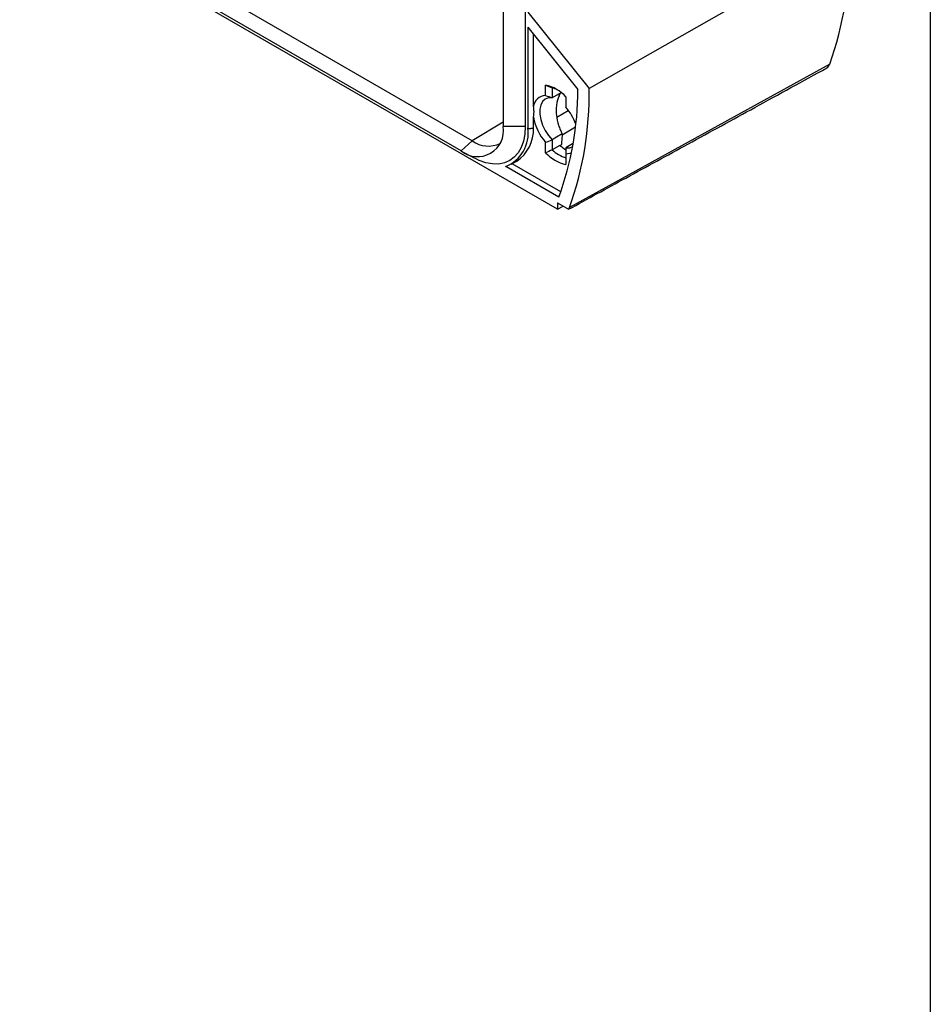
# Model space of a CAD drawing. Header units: millimetres. Extents: x 19 to 819, y 19 to 629.
# Tile 13 of 17: x 703 to 819, y 283 to 408. Entities that reach past the tile are written whole.
import ezdxf

# ---------------------------------------------------------------- set-up
doc = ezdxf.new("R2010")
doc.units = ezdxf.units.MM
doc.header["$LTSCALE"] = 3
doc.linetypes.add('SLD-Solid', pattern=[0])
doc.layers.add('TEXT', color=140, linetype='SLD-Solid', lineweight=25)

msp = doc.modelspace()

# ---------------------------------------------------------------- linework, layer by layer
for p, q in [((764.91, 448.01), (764.91, 394.12)), ((767.69, 448.04), (767.69, 394.15)), ((771.79, 383.62), (703.48, 423.05)), ((760.97, 392.31), (714.3, 419.25)), ((759.55, 391.03), (712.88, 417.97)), ((768.04, 408.64), (775.82, 398.97)), ((768.04, 406.76), (774.39, 398.85)), ((768.04, 406.76), (768.04, 393.94)), ((768.75, 396.66), (768.75, 405.87)), ((806.37, 402.06), (773.31, 383.82)), ((770.28, 398.08), (770.28, 399.4)), ((771.12, 399.05), (771.12, 397.76)), ((772.23, 398.41), (771.12, 397.76)), ((771.99, 398.01), (772.12, 398.34)), ((772.87, 397.91), (772.87, 396.58)), ((768.75, 393.93), (768.75, 395.31)), ((771.71, 395.33), (773.15, 396.17)), ((764.91, 394.66), (760.97, 392.31)), ((767.69, 394.15), (764.91, 394.12)), ((772.39, 393.09), (774.08, 394.08)), ((759.55, 391.03), (760.97, 392.31)), ((770.28, 390.8), (770.28, 392.12)), ((771.12, 392.44), (771.12, 391.16)), ((772.11, 391.73), (771.12, 391.16)), ((773.72, 391.92), (772.87, 391.43)), ((759.73, 390.93), (761.19, 390.14)), ((772.87, 390.63), (772.87, 389.3)), ((771.98, 385.14), (765.21, 389.04)), ((765.9, 389.33), (766.62, 389.72)), ((772.23, 385.82), (766.03, 389.4)), ((771.79, 384.43), (773.2, 383.61)), ((771.79, 384.43), (771.79, 383.62)), ((771.79, 383.62), (772.51, 384.02))]:
    msp.add_line(p, q)
at = {"flags": 128}
for points in [[(806.75, 416.57), (789.43, 406.71), (775.82, 398.97)], [(771.12, 397.76), (770.64, 397.76), (770.23, 397.6), (769.9, 397.3), (769.67, 396.86), (769.55, 396.32), (769.55, 395.7), (769.67, 395.02), (769.9, 394.32), (770.23, 393.64), (770.64, 393), (771.12, 392.44)], [(767.69, 394.15), (767.63, 393.17), (767.46, 392.27), (767.18, 391.47), (766.79, 390.79), (766.3, 390.22), (765.72, 389.79), (765.06, 389.51), (764.33, 389.36), (763.54, 389.37), (762.71, 389.53), (761.84, 389.82), (761.19, 390.14)], [(772.4, 393.18), (771.68, 392.76), (771.12, 392.44)], [(772.31, 391.83), (772.2, 391.76), (772.11, 391.71)], [(772.87, 391.43), (773.35, 391.44), (773.73, 391.58)], [(773.58, 390.8), (773.36, 390.7), (772.87, 390.63)]]:
    msp.add_lwpolyline(points, dxfattribs=at)
for centre, radius, start, end in [((765.57, 416.71), 43.35, 340.2571, 0.9364), ((805.29, 402.45), 1.14, 309.6552, 340.3943), ((769.09, 394.35), 5.19, 43.268, 76.7374), ((770.09, 395.46), 3.73, 62.7586, 73.8459), ((770.31, 396.5), 1.57, 91.2355, 174.4322), ((733.72, 398.95), 40.67, 340.1471, 359.8572), ((733.04, 398.27), 42.78, 340.2571, 0.9364), ((767.62, 392.07), 6.92, 19.9978, 40.7059), ((775.32, 396.5), 6.68, 190.3051, 221.0123), ((761.63, 393.61), 3.32, 231.2809, 8.7298), ((763.45, 393.33), 4.63, 292.3315, 7.6739), ((763.84, 393.77), 4.91, 304.4964, 1.8593), ((763, 395.06), 3.42, 233.4568, 296.1834), ((775.86, 395.99), 5.68, 228.6141, 238.1937), ((774.06, 394.35), 5.19, 223.268, 256.7374), ((774.27, 394.6), 4.66, 227.5131, 252.4923), ((772.45, 384.14), 0.918, 325.2292, 339.5086)]:
    msp.add_arc(centre, radius, start, end)
for points, knots in [([(773.2, 383.61), (775.62, 384.94), (780.68, 387.7), (788.57, 392.01), (797.09, 396.67), (802.97, 399.9), (806.02, 401.57)], [0, 0, 0, 0, 0.221313, 0.461751, 0.721313, 1, 1, 1, 1]), ([(771.99, 398.01), (771.83, 397.67), (771.72, 397.27), (771.64, 396.65), (771.63, 396.44), (771.62, 396.01), (771.64, 395.79), (771.7, 395.13), (771.8, 394.71), (771.99, 394.09), (772.06, 393.89), (772.22, 393.52), (772.31, 393.34), (772.4, 393.18)], [0, 0, 0, 0, 0.25, 0.25, 0.375, 0.375, 0.5, 0.5, 0.75, 0.75, 0.875, 0.875, 1, 1, 1, 1]), ([(771.99, 398.01), (772.05, 398.14), (772.11, 398.27), (772.19, 398.38), (772.19, 398.39)], [0, 0, 0, 0, 0.947472, 1, 1, 1, 1]), ([(768.75, 395.31), (768.76, 395.37), (768.78, 395.49), (768.79, 395.67), (768.81, 395.85), (768.81, 396.07), (768.8, 396.35), (768.77, 396.55), (768.75, 396.66)], [0, 0, 0, 0, 0.126731, 0.251883, 0.37577, 0.498712, 0.746644, 1, 1, 1, 1]), ([(768.75, 393.93), (768.7, 393.92), (768.6, 393.89), (768.47, 393.86), (768.36, 393.85), (768.26, 393.84), (768.18, 393.84), (768.12, 393.85), (768.07, 393.87), (768.04, 393.9), (768.04, 393.93), (768.04, 393.94)], [0, 0, 0, 0, 0.186344, 0.352355, 0.498268, 0.624431, 0.731389, 0.820036, 0.891957, 0.950116, 1, 1, 1, 1]), ([(772.4, 393.18), (772.39, 393.08), (772.37, 392.87), (772.35, 392.55), (772.32, 392.2), (772.31, 391.96), (772.31, 391.83)], [0, 0, 0, 0, 0.217565, 0.456707, 0.717511, 1, 1, 1, 1])]:
    msp.add_open_spline(points, degree=3, knots=knots)
for points in [[(770.28, 399.4), (770.56, 399.29), (770.85, 399.17), (771.12, 399.05)], [(770.28, 398.08), (770.56, 397.98), (770.85, 397.87), (771.12, 397.76)], [(770.28, 392.12), (770.56, 392.22), (770.85, 392.33), (771.12, 392.44)], [(771.12, 391.16), (770.85, 391.03), (770.56, 390.91), (770.28, 390.8)], [(772.87, 391.43), (772.87, 391.16), (772.87, 390.89), (772.87, 390.63)]]:
    msp.add_open_spline(points, degree=3)
at = {"layer": 'TEXT'}
msp.add_line((819.15, 628.65), (819.15, 19.05), dxfattribs=at)

doc.saveas('drawing.dxf')
